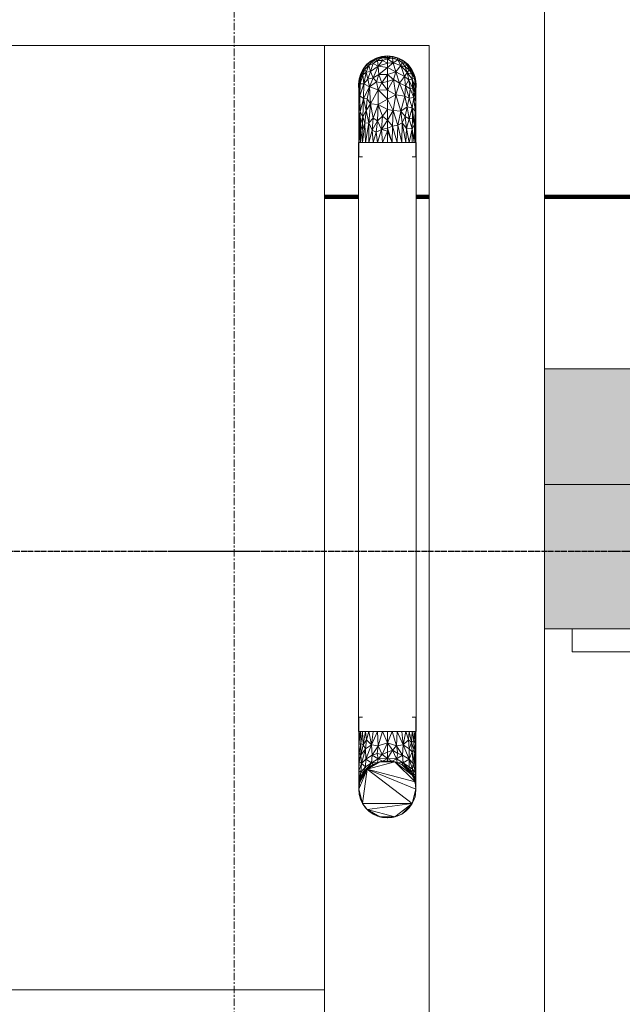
# Model space of a CAD drawing. Header units: millimetres. Extents: x 61846 to 198573, y 13020 to 52988.
# Tile 33 of 150: x 105439 to 106482, y 47652 to 49357. Entities that reach past the tile are written whole.
import ezdxf

# ---------------------------------------------------------------- set-up
doc = ezdxf.new("R2010")
doc.units = ezdxf.units.MM
doc.linetypes.add('Grid Line', pattern=[22.225, 12.7, -3.175, 3.175, -3.175])
doc.linetypes.add('NL_00_doorsnede', pattern=[23, 10, -1, 0, -1, 10, -1])
for name, color, linetype, lineweight in [('A-GENM', 13, 'Continuous', 18), ('A-WALL', 113, 'Continuous', 25), ('G-ANNO-SYMB', 111, 'Continuous', 18), ('I-WALL', 2, 'Continuous', 25), ('M-HVAC-DUCT', 70, 'Continuous', 18), ('S-BEAM', 12, 'Continuous', 35), ('S-BEAM-ANLY', 10, 'Continuous', 25), ('S-GRID', 1, 'Continuous', 18)]:
    doc.layers.add(name, color=color, linetype=linetype, lineweight=lineweight)

# ---------------------------------------------------------------- blocks, each defined once
blk = doc.blocks.new('66_liftschacht RVT17 v2_0_Liftschacht_4284424 - 66_liftschacht RVT17 v2_0_Liftschacht_4284424-389560-5e verdieping lierenkamer')
at = {"layer": 'A-GENM', "color": 7, "lineweight": 9}
for p, q in [((70926.3, 49311.9), (67526.3, 49311.9)), ((70926.3, 46961.9), (70926.3, 49311.9))]:
    blk.add_line(p, q, dxfattribs=at)
blk = doc.blocks.new('Round Duct_NLRS_57_DU_verz staal _T-stuk__DNL_6890387 - Round Duct_NLRS_57_DU_verz staal _T-stuk__DNL_6890387-423613-5e verdieping lierenkamer')
at = {"layer": 'M-HVAC-DUCT', "color": 7, "lineweight": 9}
for start, end in [(0, 180), (180, 185.6357), (354.3129, 0)]:
    blk.add_arc((71034.9, 49244.1), 50, start, end, dxfattribs=at)
blk = doc.blocks.new('Round Duct_NLRS_57_DU_verz staal _T-stuk__DNL_6890391 - Round Duct_NLRS_57_DU_verz staal _T-stuk__DNL_6890391-423625-5e verdieping lierenkamer')
at = {"layer": 'M-HVAC-DUCT', "color": 7, "lineweight": 9}
for p, q in [((70984.9, 49144.1), (70984.9, 48124.1)), ((70984.9, 49144.1), (71083.2, 49144.1)), ((71084.9, 48124.1), (71084.9, 49144.1)), ((71081.8, 48124.1), (70984.9, 48124.1)), ((71083.2, 48124.1), (71082, 48124.1))]:
    blk.add_line(p, q, dxfattribs=at)
blk = doc.blocks.new('NLRS_57_DUF_UN_rond bocht_DNL_gladde_bocht verzinkt_staal_6890393 - NLRS_57_DUF_UN_rond bocht_DNL_gladde_bocht verzinkt_staal_6890393-423633-5e verdieping lierenkamer')
at = {"layer": 'M-HVAC-DUCT', "color": 7, "lineweight": 9}
for p, q in [((71003.1, 49282), (70997, 49275.9)), ((70999.9, 49279.1), (71003.1, 49282)), ((71008.4, 49284.3), (71002.6, 49277.4)), ((71003.1, 49282), (71002.6, 49277.4)), ((71010.1, 49280.7), (71002.6, 49277.4)), ((71010.2, 49287), (71003.1, 49282)), ((71003.1, 49282), (71010.2, 49287)), ((71003.1, 49282), (71008.4, 49284.3)), ((71010.1, 49280.7), (71005.6, 49266.9)), ((71008.4, 49284.3), (71015.8, 49288.7)), ((71010.2, 49287), (71008.4, 49284.3)), ((71008.4, 49284.3), (71017.8, 49285.7)), ((71008.4, 49284.3), (71010.1, 49280.7)), ((71010.1, 49280.7), (71017.8, 49285.7)), ((71010.1, 49280.7), (71018.8, 49276.1)), ((71010.2, 49287), (71018, 49290.6)), ((71018, 49290.6), (71010.2, 49287)), ((71010.2, 49287), (71015.8, 49288.7)), ((71015.8, 49288.7), (71024.5, 49290.8)), ((71018, 49290.6), (71015.8, 49288.7)), ((71017.8, 49285.7), (71015.8, 49288.7)), ((71017.8, 49285.7), (71024.5, 49290.8)), ((71017.8, 49285.7), (71026.7, 49285.8)), ((71017.8, 49285.7), (71018.8, 49276.1)), ((71026.3, 49292.9), (71018, 49290.6)), ((71022.1, 49291.9), (71018, 49290.6)), ((71018, 49290.6), (71024.5, 49290.8)), ((71018.8, 49276.1), (71026.7, 49285.8)), ((71034.9, 49281.1), (71018.8, 49276.1)), ((71022.1, 49291.9), (71026.3, 49292.9)), ((71026.3, 49292.9), (71024.5, 49290.8)), ((71034.9, 49291.1), (71024.5, 49290.8)), ((71034.9, 49288.5), (71024.5, 49290.8)), ((71034.9, 49290.4), (71024.5, 49290.8)), ((71024.5, 49290.8), (71026.7, 49285.8)), ((71034.9, 49293.6), (71026.3, 49292.9)), ((71034.9, 49293.6), (71026.3, 49292.9)), ((71026.3, 49292.9), (71034.9, 49291.1)), ((71034.9, 49288.5), (71026.7, 49285.8)), ((71034.9, 49281.1), (71026.7, 49285.8)), ((71034.9, 49293.6), (71043.5, 49292.9)), ((71043.5, 49292.9), (71034.9, 49293.6)), ((71034.9, 49293.6), (71034.9, 49291.1)), ((71043.5, 49292.9), (71034.9, 49290.4)), ((71043.5, 49292.9), (71034.9, 49291.1)), ((71034.9, 49290.4), (71034.9, 49291.1)), ((71034.9, 49288.5), (71034.9, 49290.4)), ((71043.9, 49290.1), (71034.9, 49290.4)), ((71034.9, 49288.5), (71043.9, 49290.1)), ((71034.9, 49288.5), (71044.9, 49282)), ((71034.9, 49288.5), (71034.9, 49281.1)), ((71044.9, 49282), (71034.9, 49281.1)), ((71044.9, 49282), (71034.9, 49273.6)), ((71034.9, 49281.1), (71034.9, 49273.6)), ((71047.8, 49291.9), (71043.5, 49292.9)), ((71043.5, 49292.9), (71051.9, 49290.6)), ((71043.5, 49292.9), (71043.9, 49290.1)), ((71051.9, 49290.6), (71043.9, 49290.1)), ((71043.9, 49290.1), (71052.8, 49287.2)), ((71043.9, 49290.1), (71044.9, 49282)), ((71052.8, 49287.2), (71044.9, 49282)), ((71058.2, 49277.2), (71044.9, 49282)), ((71044.9, 49282), (71049.7, 49266.2)), ((71047.8, 49291.9), (71051.9, 49290.6)), ((71059.7, 49287), (71051.9, 49290.6)), ((71051.9, 49290.6), (71059.7, 49287)), ((71051.9, 49290.6), (71052.8, 49287.2)), ((71059.7, 49287), (71052.8, 49287.2)), ((71058.2, 49277.2), (71052.8, 49287.2)), ((71060.7, 49282.4), (71052.8, 49287.2)), ((71058.2, 49277.2), (71060.7, 49282.4)), ((71059.7, 49287), (71066.8, 49282)), ((71066.8, 49282), (71059.7, 49287)), ((71059.7, 49287), (71060.7, 49282.4)), ((71066.8, 49282), (71060.7, 49282.4)), ((71066, 49275.2), (71060.7, 49282.4)), ((71060.7, 49282.4), (71068.1, 49278.7)), ((71070, 49279.1), (71066.8, 49282)), ((71072.9, 49275.9), (71066.8, 49282)), ((71066.8, 49282), (71068.1, 49278.7)), ((70988.3, 49256.3), (70991.1, 49265.2)), ((70992, 49268.9), (70988.4, 49261)), ((70988.4, 49261), (70992, 49268.9)), ((70988.4, 49261), (70991, 49265.1)), ((70996.1, 49270.5), (70991.1, 49265.2)), ((70992, 49268.9), (70991.1, 49265.2)), ((70992.3, 49261.2), (70991.1, 49265.2)), ((70992, 49268.9), (70997, 49275.9)), ((70997, 49275.9), (70992, 49268.9)), ((70992, 49268.9), (70996.1, 49270.5)), ((70992.3, 49261.2), (70996.1, 49270.5)), ((70998.3, 49265.4), (70992.3, 49261.2)), ((70998.3, 49265.4), (70994.1, 49245.4)), ((71002.6, 49277.4), (70996.1, 49270.5)), ((70997, 49275.9), (70996.1, 49270.5)), ((70998.3, 49265.4), (70996.1, 49270.5)), ((70999.9, 49279.1), (70997, 49275.9)), ((70997, 49275.9), (71002.6, 49277.4)), ((70998.3, 49265.4), (71002.6, 49277.4)), ((70998.3, 49265.4), (71005.6, 49266.9)), ((70998.3, 49265.4), (71001.1, 49253.3)), ((71001.1, 49253.3), (71005.6, 49266.9)), ((71002.6, 49277.4), (71005.6, 49266.9)), ((71018.8, 49276.1), (71005.6, 49266.9)), ((71010.1, 49256), (71005.6, 49266.9)), ((71018.8, 49276.1), (71010.1, 49256)), ((71034.9, 49273.6), (71018.8, 49276.1)), ((71020.2, 49261.7), (71018.8, 49276.1)), ((71034.9, 49273.6), (71020.2, 49261.7)), ((71034.9, 49273.6), (71034.9, 49261.7)), ((71034.9, 49273.6), (71049.7, 49266.2)), ((71034.9, 49261.7), (71049.7, 49266.2)), ((71045.8, 49253), (71049.7, 49266.2)), ((71058.2, 49277.2), (71049.7, 49266.2)), ((71056.2, 49246.4), (71049.7, 49266.2)), ((71049.7, 49266.2), (71064.7, 49258.4)), ((71058.2, 49277.2), (71066, 49275.2)), ((71058.2, 49277.2), (71069.3, 49265)), ((71058.2, 49277.2), (71064.7, 49258.4)), ((71069.3, 49265), (71064.7, 49258.4)), ((71066, 49275.2), (71068.1, 49278.7)), ((71066, 49275.2), (71072.8, 49269.6)), ((71066, 49275.2), (71069.3, 49265)), ((71072.9, 49275.9), (71068.1, 49278.7)), ((71077.8, 49266.6), (71068.1, 49278.7)), ((71068.1, 49278.7), (71072.8, 49269.6)), ((71072.8, 49269.6), (71069.3, 49265)), ((71077.7, 49261.7), (71069.3, 49265)), ((71069.3, 49265), (71078, 49253.3)), ((71069.3, 49265), (71072.2, 49252.2)), ((71070, 49279.1), (71072.9, 49275.9)), ((71077.8, 49266.4), (71072.8, 49269.6)), ((71072.8, 49269.6), (71077.7, 49261.7)), ((71077.8, 49268.9), (71072.9, 49275.9)), ((71072.9, 49275.9), (71077.8, 49268.9)), ((71072.9, 49275.9), (71077.8, 49266.7)), ((71078, 49266.3), (71077.7, 49261.7)), ((71077.8, 49268.9), (71081.5, 49261)), ((71081.5, 49261), (71077.8, 49268.9)), ((71077.8, 49268.9), (71078, 49266.3)), ((71081.5, 49261), (71078, 49266.3)), ((71078, 49266.3), (71081.8, 49256.1)), ((70985.4, 49244.1), (70986.2, 49252.7)), ((70986.2, 49252.7), (70985.4, 49244.1)), ((70985.4, 49244.1), (70985.9, 49248.2)), ((70985.4, 49239.4), (70985.9, 49248.2)), ((70985.9, 49248.2), (70985.4, 49235.2)), ((70985.9, 49248.2), (70988.3, 49256.3)), ((70986.2, 49252.7), (70985.9, 49248.2)), ((70987.6, 49245.7), (70985.9, 49248.2)), ((70988.4, 49261), (70986.2, 49252.7)), ((70987.1, 49256.9), (70986.2, 49252.7)), ((70986.2, 49252.7), (70988.3, 49256.3)), ((70987.1, 49256.9), (70988.4, 49261)), ((70992.3, 49261.2), (70987.6, 49245.7)), ((70987.6, 49245.7), (70988.3, 49256.3)), ((70992.3, 49261.2), (70988.3, 49256.3)), ((70988.4, 49261), (70988.3, 49256.3)), ((70994.1, 49245.4), (70992.3, 49261.2)), ((70994.1, 49245.4), (71001.1, 49253.3)), ((71001.1, 49253.3), (71010.1, 49256)), ((71001.1, 49253.3), (71004.2, 49240.5)), ((71010.1, 49256), (71004.2, 49240.5)), ((71016.3, 49248.9), (71004.2, 49240.5)), ((71020.2, 49261.7), (71010.1, 49256)), ((71016.3, 49248.9), (71010.1, 49256)), ((71020.2, 49261.7), (71016.3, 49248.9)), ((71016.3, 49248.9), (71025.4, 49247.5)), ((71016.3, 49248.9), (71018.9, 49235.1)), ((71025.4, 49247.5), (71018.9, 49235.1)), ((71034.9, 49261.7), (71020.2, 49261.7)), ((71020.2, 49261.7), (71025.4, 49247.5)), ((71034.9, 49261.7), (71025.4, 49247.5)), ((71034.9, 49249.8), (71025.4, 49247.5)), ((71034.9, 49234.3), (71025.4, 49247.5)), ((71034.9, 49249.8), (71034.9, 49261.7)), ((71045.8, 49253), (71034.9, 49261.7)), ((71034.9, 49249.8), (71045.8, 49253)), ((71045.8, 49253), (71034.9, 49234.3)), ((71034.9, 49249.8), (71034.9, 49234.3)), ((71049.7, 49226.4), (71045.8, 49253)), ((71056.2, 49246.4), (71045.8, 49253)), ((71049.7, 49226.4), (71056.2, 49246.4)), ((71056.2, 49246.4), (71064.7, 49258.4)), ((71066.4, 49242), (71056.2, 49246.4)), ((71056.2, 49246.4), (71064.9, 49224.3)), ((71066.4, 49242), (71064.7, 49258.4)), ((71064.7, 49258.4), (71072.2, 49252.2)), ((71066.4, 49242), (71072.2, 49252.2)), ((71078, 49253.3), (71072.2, 49252.2)), ((71074.2, 49236.8), (71072.2, 49252.2)), ((71072.2, 49252.2), (71078.9, 49237.6)), ((71077.7, 49261.7), (71078, 49253.3)), ((71077.8, 49261.6), (71081.8, 49256.1)), ((71081.8, 49256.1), (71078, 49253.3)), ((71083.3, 49240.8), (71078, 49253.3)), ((71078, 49253.3), (71078.9, 49237.6)), ((71078, 49253.3), (71082.4, 49231.9)), ((71082.8, 49256.9), (71081.5, 49261)), ((71081.5, 49261), (71083.7, 49252.7)), ((71081.5, 49261), (71081.8, 49256.1)), ((71083.7, 49252.7), (71081.8, 49256.1)), ((71081.8, 49256.1), (71083.3, 49240.8)), ((71081.8, 49256.1), (71083.9, 49246.7)), ((71082.8, 49256.9), (71083.7, 49252.7)), ((71083.3, 49240.8), (71083.9, 49246.7)), ((71084.5, 49244.1), (71083.7, 49252.7)), ((71084.5, 49244.1), (71083.7, 49252.7)), ((71083.7, 49252.7), (71083.9, 49246.7)), ((71084.5, 49244.1), (71083.9, 49246.7)), ((71084.4, 49239.8), (71083.9, 49246.7)), ((71084.4, 49236.3), (71083.9, 49246.7)), ((70987.6, 49245.7), (70985.4, 49235.2)), ((70985.4, 49244.1), (70986.2, 49235.5)), ((70985.4, 49244.1), (70986.2, 49235.5)), ((70985.4, 49244.1), (70985.4, 49239.4)), ((70985.4, 49239.4), (70985.4, 49235.2)), ((70985.4, 49239.4), (70985.5, 49237.9)), ((70985.5, 49220.2), (70985.4, 49235.2)), ((70985.4, 49235.2), (70985.9, 49231.1)), ((70985.5, 49220.2), (70985.9, 49231.1)), ((70985.9, 49231.1), (70985.5, 49211.8)), ((70987.6, 49245.7), (70985.9, 49231.1)), ((70987.4, 49224.7), (70985.9, 49231.1)), ((70986.6, 49233.4), (70986.2, 49235.5)), ((70987.9, 49229.2), (70986.2, 49235.5)), ((70987.6, 49245.7), (70987.4, 49224.7)), ((70994.1, 49245.4), (70987.4, 49224.7)), ((70994.1, 49245.4), (70987.6, 49245.7)), ((70994.1, 49245.4), (70993.7, 49220.1)), ((70993.7, 49220.1), (71004.2, 49240.5)), ((70994.1, 49245.4), (71004.2, 49240.5)), ((71004.2, 49240.5), (70999.7, 49219.4)), ((71018.9, 49235.1), (71004.2, 49240.5)), ((71005.6, 49211.1), (71004.2, 49240.5)), ((71018.9, 49235.1), (71005.6, 49211.1)), ((71034.9, 49218.9), (71018.9, 49235.1)), ((71034.9, 49234.3), (71018.9, 49235.1)), ((71019.1, 49209.8), (71018.9, 49235.1)), ((71049.7, 49226.4), (71034.9, 49234.3)), ((71034.9, 49218.9), (71034.9, 49234.3)), ((71066.4, 49242), (71064.9, 49224.3)), ((71066.4, 49242), (71074.2, 49236.8)), ((71066.4, 49242), (71072.7, 49220.8)), ((71074.2, 49236.8), (71072.7, 49220.8)), ((71074.2, 49236.8), (71078.9, 49237.6)), ((71080.7, 49221.9), (71074.2, 49236.8)), ((71080.7, 49221.9), (71078.9, 49237.6)), ((71078.9, 49237.6), (71082.4, 49231.9)), ((71080.7, 49221.9), (71082.4, 49231.9)), ((71081.9, 49229), (71084.4, 49239.8)), ((71083.3, 49240.8), (71082.4, 49231.9)), ((71084, 49216), (71082.4, 49231.9)), ((71084.4, 49226.9), (71082.4, 49231.9)), ((71083.3, 49240.8), (71084.4, 49236.3)), ((71083.3, 49240.8), (71084.4, 49226.9)), ((71083.3, 49233.7), (71083.7, 49235.5)), ((71084.5, 49244.1), (71083.7, 49235.5)), ((71083.7, 49235.5), (71084.5, 49244.1)), ((71083.7, 49235.5), (71084.4, 49239.8)), ((71084.4, 49239.8), (71084.3, 49238.2)), ((71084.5, 49244.1), (71084.4, 49239.8)), ((71084.4, 49239.8), (71084.4, 49236.3)), ((71084.4, 49236.3), (71084.4, 49226.9)), ((70987.4, 49224.7), (70985.5, 49211.8)), ((70985.5, 49220.2), (70985.8, 49223.3)), ((70985.5, 49220.2), (70985.5, 49211.8)), ((70985.6, 49216.8), (70985.5, 49220.2)), ((70987.6, 49197.3), (70987.4, 49224.7)), ((70993.7, 49220.1), (70987.4, 49224.7)), ((70987.6, 49197.3), (70993.7, 49220.1)), ((70993.7, 49220.1), (70992.3, 49188.4)), ((70993.7, 49220.1), (70998.3, 49199.5)), ((70993.7, 49220.1), (70999.7, 49219.4)), ((70998.3, 49199.5), (70999.7, 49219.4)), ((71005.6, 49211.1), (70999.7, 49219.4)), ((71034.9, 49218.9), (71019.1, 49209.8)), ((71049.7, 49226.4), (71034.9, 49218.9)), ((71034.9, 49218.9), (71044.9, 49199.3)), ((71034.9, 49218.9), (71034.9, 49200.8)), ((71049.7, 49226.4), (71044.9, 49199.3)), ((71049.7, 49226.4), (71064.9, 49224.3)), ((71049.7, 49226.4), (71058.2, 49198.2)), ((71064.9, 49224.3), (71058.2, 49198.2)), ((71064.9, 49224.3), (71072.7, 49220.8)), ((71064.9, 49224.3), (71069.3, 49205.6)), ((71072.7, 49220.8), (71069.3, 49205.6)), ((71080.7, 49221.9), (71072.7, 49220.8)), ((71072.7, 49220.8), (71078, 49204)), ((71080.7, 49221.9), (71078, 49204)), ((71080.7, 49221.9), (71083.3, 49198)), ((71080.7, 49221.9), (71084, 49216)), ((71083.3, 49198), (71084, 49216)), ((71084, 49216), (71084.4, 49226.9)), ((71084, 49216), (71084.1, 49208.8)), ((71084, 49216), (71084.5, 49197.5)), ((71084.1, 49208.8), (71084.4, 49226.9)), ((70985.4, 49187.1), (70985.5, 49211.8)), ((70987.6, 49197.3), (70985.4, 49187.1)), ((70987.6, 49197.3), (70985.5, 49211.8)), ((70985.9, 49169.5), (70987.6, 49197.3)), ((70987.6, 49197.3), (70992.3, 49188.4)), ((70987.6, 49197.3), (70988.3, 49176.5)), ((70992.3, 49188.4), (70998.3, 49199.5)), ((70996.1, 49177.4), (70998.3, 49199.5)), ((71005.6, 49211.1), (70998.3, 49199.5)), ((71002.6, 49178), (70998.3, 49199.5)), ((71002.6, 49178), (71005.6, 49211.1)), ((71019.1, 49209.8), (71005.6, 49211.1)), ((71010.1, 49185.8), (71005.6, 49211.1)), ((71019.1, 49209.8), (71010.1, 49185.8)), ((71019.1, 49209.8), (71017.8, 49181.4)), ((71034.9, 49200.8), (71019.1, 49209.8)), ((71026.7, 49189.6), (71019.1, 49209.8)), ((71034.9, 49200.8), (71026.7, 49189.6)), ((71044.9, 49199.3), (71034.9, 49200.8)), ((71034.9, 49182.8), (71034.9, 49200.8)), ((71044.9, 49199.3), (71034.9, 49182.8)), ((71044.9, 49199.3), (71043.9, 49172.3)), ((71044.9, 49199.3), (71052.8, 49174)), ((71044.9, 49199.3), (71058.2, 49198.2)), ((71052.8, 49174), (71058.2, 49198.2)), ((71058.2, 49198.2), (71069.3, 49205.6)), ((71060.7, 49177.8), (71058.2, 49198.2)), ((71058.2, 49198.2), (71066, 49189.1)), ((71069.3, 49205.6), (71066, 49189.1)), ((71072.8, 49184.8), (71069.3, 49205.6)), ((71069.3, 49205.6), (71078, 49204)), ((71072.8, 49184.8), (71078, 49204)), ((71078.3, 49185.8), (71078, 49204)), ((71081.8, 49174.8), (71078, 49204)), ((71083.3, 49198), (71078, 49204)), ((71081.8, 49174.8), (71083.3, 49198)), ((71083.9, 49178.4), (71083.3, 49198)), ((71083.3, 49198), (71084.5, 49197.5)), ((71083.9, 49178.4), (71084.5, 49197.5)), ((71084.4, 49166.6), (71084.5, 49197.5)), ((70985.4, 49187.1), (70985.5, 49161.3)), ((70985.9, 49169.5), (70985.4, 49187.1)), ((70992.3, 49188.4), (70988.3, 49176.5)), ((70991.1, 49165.5), (70992.3, 49188.4)), ((70996.1, 49177.4), (70992.3, 49188.4)), ((71010.1, 49185.8), (71002.6, 49178)), ((71008.4, 49165.5), (71010.1, 49185.8)), ((71017.8, 49181.4), (71008.4, 49165.5)), ((71017.8, 49181.4), (71010.1, 49185.8)), ((71017.8, 49181.4), (71015.8, 49161.7)), ((71026.7, 49189.6), (71017.8, 49181.4)), ((71017.8, 49181.4), (71024.5, 49166.3)), ((71026.7, 49189.6), (71024.5, 49166.3)), ((71034.9, 49182.8), (71024.5, 49166.3)), ((71034.9, 49182.8), (71026.7, 49189.6)), ((71034.9, 49182.8), (71043.9, 49172.3)), ((71034.9, 49182.8), (71034.9, 49168.6)), ((71060.7, 49177.8), (71066, 49189.1)), ((71072.8, 49184.8), (71066, 49189.1)), ((71068.1, 49168.3), (71066, 49189.1)), ((71072.8, 49184.8), (71068.1, 49168.3)), ((71078.3, 49185.8), (71072.8, 49184.8)), ((71078.1, 49167.3), (71072.8, 49184.8)), ((71078.1, 49167.3), (71078.3, 49185.8)), ((71078.3, 49185.8), (71081.8, 49174.8)), ((71083.9, 49178.4), (71081.8, 49174.8)), ((71083.7, 49144.1), (71083.9, 49178.4)), ((71084.5, 49144.1), (71083.9, 49178.4)), ((71083.9, 49178.4), (71084.4, 49166.6)), ((70985.4, 49144.1), (70985.9, 49169.5)), ((70985.4, 49144.1), (70985.5, 49161.3)), ((70985.9, 49169.5), (70985.5, 49161.3)), ((70985.9, 49169.5), (70988.3, 49176.5)), ((70986.2, 49144.1), (70985.9, 49169.5)), ((70986.2, 49144.1), (70988.3, 49176.5)), ((70988.4, 49144.1), (70988.3, 49176.5)), ((70991.1, 49165.5), (70988.3, 49176.5)), ((70988.4, 49144.1), (70991.1, 49165.5)), ((70991.1, 49165.5), (70996.1, 49177.4)), ((70992, 49144.1), (70991.1, 49165.5)), ((70992, 49144.1), (70996.1, 49177.4)), ((71002.6, 49178), (70996.1, 49177.4)), ((70997, 49144.1), (70996.1, 49177.4)), ((70997, 49144.1), (71002.6, 49178)), ((71003.1, 49144.1), (71002.6, 49178)), ((71008.4, 49165.5), (71002.6, 49178)), ((71003.1, 49144.1), (71008.4, 49165.5)), ((71010.2, 49144.1), (71008.4, 49165.5)), ((71008.4, 49165.5), (71015.8, 49161.7)), ((71010.2, 49144.1), (71015.8, 49161.7)), ((71024.5, 49166.3), (71015.8, 49161.7)), ((71018, 49144.1), (71015.8, 49161.7)), ((71018, 49144.1), (71024.5, 49166.3)), ((71034.9, 49168.6), (71024.5, 49166.3)), ((71026.3, 49144.1), (71024.5, 49166.3)), ((71034.9, 49163.4), (71024.5, 49166.3)), ((71026.3, 49144.1), (71034.9, 49163.4)), ((71043.9, 49172.3), (71034.9, 49168.6)), ((71043.5, 49144.1), (71034.9, 49168.6)), ((71034.9, 49168.6), (71034.9, 49163.4)), ((71043.5, 49144.1), (71034.9, 49163.4)), ((71034.9, 49144.1), (71034.9, 49163.4)), ((71043.5, 49144.1), (71043.9, 49172.3)), ((71052.8, 49174), (71043.9, 49172.3)), ((71051.9, 49144.1), (71043.9, 49172.3)), ((71051.9, 49144.1), (71052.8, 49174)), ((71052.8, 49174), (71060.7, 49177.8)), ((71059.7, 49144.1), (71052.8, 49174)), ((71059.7, 49144.1), (71060.7, 49177.8)), ((71066.8, 49144.1), (71060.7, 49177.8)), ((71068.1, 49168.3), (71060.7, 49177.8)), ((71066.8, 49144.1), (71068.1, 49168.3)), ((71072.9, 49144.1), (71068.1, 49168.3)), ((71078.1, 49167.3), (71068.1, 49168.3)), ((71072.9, 49144.1), (71078.1, 49167.3)), ((71077.8, 49144.1), (71078.1, 49167.3)), ((71078.1, 49167.3), (71081.8, 49174.8)), ((71081.5, 49144.1), (71078.1, 49167.3)), ((71081.5, 49144.1), (71081.8, 49174.8)), ((71083.7, 49144.1), (71081.8, 49174.8)), ((71084.5, 49144.1), (71084.4, 49166.6)), ((70985.4, 49119.1), (70985.4, 49144.1)), ((71084.5, 49119.1), (71084.5, 49144.1)), ((70987.1, 49119.1), (70985.4, 49119.1)), ((70992, 49119.1), (70987.1, 49119.1)), ((71082.8, 49119.1), (71077.8, 49119.1)), ((71084.5, 49119.1), (71082.8, 49119.1)), ((71083.2, 49119.1), (71084.5, 49119.1))]:
    blk.add_line(p, q, dxfattribs=at)
blk = doc.blocks.new('NLRS_57_DUF_UN_rond bocht_DNL_gladde_bocht verzinkt_staal_6890393 - NLRS_57_DUF_UN_rond bocht_DNL_gladde_bocht verzinkt_staal_6890393-423637-5e verdieping lierenkamer')
blk.add_blockref('NLRS_57_DUF_UN_rond bocht_DNL_gladde_bocht verzinkt_staal_6890393 - NLRS_57_DUF_UN_rond bocht_DNL_gladde_bocht verzinkt_staal_6890393-423633-5e verdieping lierenkamer', (0, 0))
blk = doc.blocks.new('NLRS_57_DUF_UN_rond bocht_DNL_gladde_bocht verzinkt_staal_6890398 - NLRS_57_DUF_UN_rond bocht_DNL_gladde_bocht verzinkt_staal_6890398-423652-5e verdieping lierenkamer')
at = {"layer": 'M-HVAC-DUCT', "color": 7, "lineweight": 9}
for p, q in [((70985.4, 48149.1), (70987.1, 48149.1)), ((70985.4, 48149.1), (70985.4, 48124.1)), ((70987.1, 48149.1), (70992, 48149.1)), ((71077.8, 48149.1), (71082.8, 48149.1)), ((71084.5, 48149.1), (71082.8, 48149.1)), ((71084.5, 48149.1), (71083.1, 48149.1)), ((71084.5, 48149.1), (71084.5, 48124.1)), ((70985.4, 48124.1), (70985.4, 48101.7)), ((70988.4, 48124.1), (70985.4, 48101.7)), ((70986.2, 48124.1), (70985.4, 48101.7)), ((70988.4, 48124.1), (70989, 48103.3)), ((70992, 48124.1), (70989, 48103.3)), ((70992, 48124.1), (70993, 48101.2)), ((70997, 48124.1), (70993, 48101.2)), ((70997, 48124.1), (70998.6, 48109.8)), ((71003.1, 48124.1), (70998.6, 48109.8)), ((71003.1, 48124.1), (71007.6, 48101.3)), ((71018, 48124.1), (71007.6, 48101.3)), ((71010.2, 48124.1), (71007.6, 48101.3)), ((71018, 48124.1), (71018.9, 48099.6)), ((71026.3, 48124.1), (71018.9, 48099.6)), ((71026.3, 48124.1), (71034.9, 48104.8)), ((71034.9, 48124.1), (71034.9, 48104.8)), ((71043.5, 48124.1), (71034.9, 48104.8)), ((71043.5, 48124.1), (71051, 48099.6)), ((71051.9, 48124.1), (71051, 48099.6)), ((71051.9, 48124.1), (71062.3, 48101.3)), ((71059.7, 48124.1), (71062.3, 48101.3)), ((71066.8, 48124.1), (71062.3, 48101.3)), ((71066.8, 48124.1), (71071.3, 48109.8)), ((71072.9, 48124.1), (71071.3, 48109.8)), ((71072.9, 48124.1), (71076.9, 48105.2)), ((71077.8, 48124.1), (71076.9, 48105.2)), ((71077.8, 48124.1), (71080.6, 48108.9)), ((71081.5, 48124.1), (71080.6, 48108.9)), ((71081.5, 48124.1), (71083.4, 48103.7)), ((71083.7, 48124.1), (71083.4, 48103.7)), ((71083.7, 48124.1), (71084.4, 48098.9)), ((71084.5, 48124.1), (71084.4, 48098.9)), ((70998.6, 48109.8), (70993, 48101.2)), ((70998.6, 48109.8), (70997.1, 48094.1)), ((70998.6, 48109.8), (71007.6, 48101.3)), ((71018.9, 48099.6), (71034.9, 48104.8)), ((71025.8, 48084.3), (71034.9, 48104.8)), ((71034.9, 48104.8), (71034.9, 48088.4)), ((71034.9, 48104.8), (71051, 48099.6)), ((71034.9, 48104.8), (71044.1, 48091.7)), ((71071.3, 48109.8), (71062.3, 48101.3)), ((71076.9, 48105.2), (71071.3, 48109.8)), ((71071.3, 48109.8), (71072.7, 48094.1)), ((71076.9, 48105.2), (71072.7, 48094.1)), ((71076.9, 48105.2), (71080.6, 48108.9)), ((71076.9, 48105.2), (71078, 48088.9)), ((71076.9, 48105.2), (71081.4, 48091.8)), ((71080.6, 48108.9), (71081.4, 48091.8)), ((71080.6, 48108.9), (71083.4, 48103.7)), ((70985.4, 48101.7), (70989, 48103.3)), ((70985.4, 48101.7), (70985.4, 48082.2)), ((70985.4, 48101.7), (70986.1, 48087.5)), ((70986.1, 48087.5), (70985.4, 48082.2)), ((70989, 48103.3), (70986.1, 48087.5)), ((70986.1, 48087.5), (70989, 48083.1)), ((70986.1, 48087.5), (70986.4, 48072)), ((70989, 48103.3), (70993, 48101.2)), ((70989, 48103.3), (70989, 48083.1)), ((70993, 48101.2), (70989, 48083.1)), ((70989, 48083.1), (70997.1, 48094.1)), ((70997.1, 48094.1), (70990.4, 48068.7)), ((70993, 48101.2), (70997.1, 48094.1)), ((71007.6, 48101.3), (70997.1, 48094.1)), ((70997.1, 48094.1), (70997.4, 48076.2)), ((71007.6, 48101.3), (70997.4, 48076.2)), ((71007.6, 48101.3), (71018.9, 48099.6)), ((71007.6, 48101.3), (71008.6, 48083)), ((71018.9, 48099.6), (71008.6, 48083)), ((71017, 48086), (71018.9, 48099.6)), ((71025.8, 48084.3), (71018.9, 48099.6)), ((71025.8, 48084.3), (71034.9, 48088.4)), ((71034.9, 48077.5), (71044.1, 48091.7)), ((71034.9, 48088.4), (71044.1, 48091.7)), ((71034.9, 48077.5), (71034.9, 48088.4)), ((71051, 48099.6), (71044.1, 48091.7)), ((71044.1, 48091.7), (71051, 48076.9)), ((71044.1, 48091.7), (71052.9, 48086)), ((71051, 48099.6), (71062.3, 48101.3)), ((71051, 48099.6), (71061.3, 48083)), ((71051, 48099.6), (71052.9, 48086)), ((71061.3, 48083), (71062.3, 48101.3)), ((71062.3, 48101.3), (71072.5, 48076.2)), ((71062.3, 48101.3), (71072.7, 48094.1)), ((71072.5, 48076.2), (71072.7, 48094.1)), ((71078, 48088.9), (71072.5, 48076.2)), ((71078, 48088.9), (71072.7, 48094.1)), ((71078, 48088.9), (71081.4, 48091.8)), ((71079.4, 48068.7), (71078, 48088.9)), ((71078, 48088.9), (71082.7, 48067.8)), ((71081.4, 48091.8), (71083.4, 48103.7)), ((71081.4, 48091.8), (71082.7, 48067.8)), ((71081.4, 48091.8), (71083.8, 48086.1)), ((71084.4, 48098.9), (71083.4, 48103.7)), ((71083.4, 48103.7), (71083.8, 48086.1)), ((71084.4, 48098.9), (71083.8, 48086.1)), ((71084.4, 48098.9), (71084.5, 48081.1)), ((70985.4, 48082.2), (70985.5, 48062.9)), ((70985.4, 48082.2), (70986.4, 48072)), ((70986.4, 48072), (70985.5, 48062.9)), ((70986.4, 48072), (70985.8, 48056)), ((70989, 48083.1), (70986.4, 48072)), ((70986.4, 48072), (70990.4, 48068.7)), ((70989, 48083.1), (70990.4, 48068.7)), ((70990.4, 48068.7), (70997.4, 48076.2)), ((70997.1, 48063.1), (70997.4, 48076.2)), ((71008.6, 48083), (70997.4, 48076.2)), ((71007.6, 48070), (70997.4, 48076.2)), ((71047.8, 48071.9), (70999.9, 48059.1)), ((71022.1, 48071.9), (70999.9, 48059.1)), ((71007.6, 48070), (71008.6, 48083)), ((71007.6, 48070), (71018.9, 48076.9)), ((71018, 48070.6), (71007.6, 48070)), ((71017, 48086), (71008.6, 48083)), ((71018.9, 48076.9), (71008.6, 48083)), ((71022.1, 48071.9), (71010.2, 48067)), ((71010.2, 48067), (71018, 48070.6)), ((71018, 48070.6), (71010.2, 48067)), ((71017, 48086), (71025.8, 48084.3)), ((71017, 48086), (71018.9, 48076.9)), ((71018, 48070.6), (71018.9, 48076.9)), ((71022.1, 48071.9), (71018, 48070.6)), ((71020.8, 48071.4), (71018, 48070.6)), ((71025.8, 48084.3), (71018.9, 48076.9)), ((71018.9, 48076.9), (71034.4, 48077.4)), ((71026.3, 48072.9), (71018.9, 48076.9)), ((71034.9, 48073.6), (71022.1, 48071.9)), ((71022.1, 48071.9), (71026.3, 48072.9)), ((71047.8, 48071.9), (71022.1, 48071.9)), ((71026.3, 48072.9), (71023.6, 48072.1)), ((71025.8, 48084.3), (71034.9, 48077.5)), ((71026.3, 48072.9), (71034.9, 48077.5)), ((71034.9, 48073.6), (71026.3, 48072.9)), ((71026.3, 48072.9), (71034.4, 48073.6)), ((71034.9, 48073.6), (71034.9, 48077.5)), ((71043.5, 48072.9), (71034.9, 48077.5)), ((71034.9, 48077.5), (71051, 48076.9)), ((71034.9, 48073.6), (71043.5, 48072.9)), ((71034.9, 48073.6), (71043.5, 48072.9)), ((71047.8, 48071.9), (71034.9, 48073.6)), ((71043.5, 48072.9), (71051, 48076.9)), ((71047.8, 48071.9), (71043.5, 48072.9)), ((71043.5, 48072.9), (71046.3, 48072.1)), ((71047.8, 48071.9), (71051.9, 48070.6)), ((71082.8, 48036.9), (71047.8, 48071.9)), ((71077.8, 48048.9), (71047.8, 48071.9)), ((71059.7, 48067), (71047.8, 48071.9)), ((71049.1, 48071.4), (71051.9, 48070.6)), ((71051, 48076.9), (71052.9, 48086)), ((71061.3, 48083), (71051, 48076.9)), ((71051.9, 48070.6), (71051, 48076.9)), ((71051, 48076.9), (71062.3, 48070)), ((71059.7, 48067), (71051.9, 48070.6)), ((71051.9, 48070.6), (71059.7, 48067)), ((71051.9, 48070.6), (71062.3, 48070)), ((71061.3, 48083), (71052.9, 48086)), ((71061.3, 48083), (71072.5, 48076.2)), ((71061.3, 48083), (71062.3, 48070)), ((71072.5, 48076.2), (71062.3, 48070)), ((71079.4, 48068.7), (71072.5, 48076.2)), ((71078.6, 48058.9), (71072.5, 48076.2)), ((71072.7, 48063.1), (71072.5, 48076.2)), ((71082.7, 48067.8), (71083.8, 48086.1)), ((71084.3, 48064.6), (71083.8, 48086.1)), ((71084.5, 48081.1), (71083.8, 48086.1)), ((71084.3, 48064.6), (71084.5, 48081.1)), ((70999.9, 48059.1), (70985.4, 48024.1)), ((70985.8, 48056), (70985.4, 48039.2)), ((70985.9, 48045.3), (70985.5, 48062.9)), ((70985.8, 48056), (70985.5, 48062.9)), ((70990.4, 48068.7), (70985.8, 48056)), ((70985.9, 48045.3), (70985.8, 48056)), ((70986.1, 48040.2), (70985.8, 48056)), ((70989.1, 48053.8), (70985.8, 48056)), ((70986.1, 48040.2), (70989.1, 48053.8)), ((70999.9, 48059.1), (70987.1, 48036.9)), ((70989, 48045.3), (70993, 48054.1)), ((70989, 48045.3), (70989.1, 48053.8)), ((70989.1, 48053.8), (70990.4, 48068.7)), ((70989.1, 48053.8), (70997.1, 48063.1)), ((70993, 48054.1), (70989.1, 48053.8)), ((70990.4, 48068.7), (70997.1, 48063.1)), ((70999.9, 48059.1), (70992, 48048.9)), ((70999.9, 48059.1), (70992, 47999.3)), ((70992, 48048.9), (70997, 48055.9)), ((70997, 48055.9), (70992, 48048.9)), ((70992, 48048.9), (70993, 48054.1)), ((70993, 48054.1), (70997.1, 48063.1)), ((70993, 48054.1), (70998.6, 48059.3)), ((70997, 48055.9), (70993, 48054.1)), ((70997, 48055.9), (70998.6, 48059.3)), ((70999.9, 48059.1), (70997, 48055.9)), ((70997, 48055.9), (70999, 48058)), ((71007.6, 48070), (70997.1, 48063.1)), ((70998.6, 48059.3), (70997.1, 48063.1)), ((71007.6, 48070), (70998.6, 48059.3)), ((71003.1, 48062), (70998.6, 48059.3)), ((71010.2, 48067), (70999.9, 48059.1)), ((70999.9, 48059.1), (71003.1, 48062)), ((71082.8, 48036.9), (70999.9, 48059.1)), ((70999.9, 48059.1), (71077.8, 47999.3)), ((70999.9, 48059.1), (71084.5, 48024.1)), ((71001.1, 48060), (71003.1, 48062)), ((71003.1, 48062), (71007.6, 48070)), ((71010.2, 48067), (71003.1, 48062)), ((71003.1, 48062), (71010.2, 48067)), ((71010.2, 48067), (71007.6, 48070)), ((71059.7, 48067), (71062.3, 48070)), ((71059.7, 48067), (71066.8, 48062)), ((71066.8, 48062), (71059.7, 48067)), ((71077.8, 48048.9), (71059.7, 48067)), ((71070, 48059.1), (71059.7, 48067)), ((71066.8, 48062), (71062.3, 48070)), ((71072.7, 48063.1), (71062.3, 48070)), ((71062.3, 48070), (71071.3, 48059.3)), ((71070, 48059.1), (71066.8, 48062)), ((71066.8, 48062), (71068.8, 48060)), ((71066.8, 48062), (71071.3, 48059.3)), ((71070, 48059.1), (71072.9, 48055.9)), ((71077.8, 48048.9), (71070, 48059.1)), ((71070.8, 48058), (71072.9, 48055.9)), ((71072.7, 48063.1), (71071.3, 48059.3)), ((71072.9, 48055.9), (71071.3, 48059.3)), ((71077.2, 48053.6), (71071.3, 48059.3)), ((71078.6, 48058.9), (71072.7, 48063.1)), ((71077.2, 48053.6), (71072.7, 48063.1)), ((71077.8, 48048.9), (71072.9, 48055.9)), ((71072.9, 48055.9), (71077.8, 48048.9)), ((71072.9, 48055.9), (71077.2, 48053.6)), ((71078.6, 48058.9), (71077.2, 48053.6)), ((71077.8, 48049), (71077.2, 48053.6)), ((71077.2, 48053.6), (71080.6, 48044.7)), ((71079.4, 48068.7), (71078.6, 48058.9)), ((71078.6, 48058.9), (71083.8, 48052.6)), ((71078.6, 48058.9), (71081.4, 48047.8)), ((71079.4, 48068.7), (71083.8, 48052.6)), ((71079.4, 48068.7), (71082.7, 48067.8)), ((71083.8, 48052.6), (71082.7, 48067.8)), ((71084.3, 48064.6), (71082.7, 48067.8)), ((71083.8, 48052.6), (71084.3, 48064.6)), ((71084.3, 48064.6), (71084.4, 48046.1)), ((70985.4, 48028.4), (70986.1, 48040.2)), ((70986.1, 48040.2), (70985.4, 48039.2)), ((70985.4, 48028.4), (70985.4, 48039.2)), ((70987.1, 48036.9), (70985.4, 48024.1)), ((70985.4, 48028.4), (70986.5, 48036.7)), ((70986.1, 48040.2), (70989, 48045.3)), ((70986.5, 48036.7), (70986.1, 48040.2)), ((70988.4, 48041), (70986.2, 48032.7)), ((70987.1, 48036.9), (70986.2, 48032.7)), ((70986.2, 48032.7), (70986.5, 48036.7)), ((70986.5, 48036.7), (70989, 48045.3)), ((70988.4, 48041), (70986.5, 48036.7)), ((70992, 48048.9), (70987.1, 48036.9)), ((70987.1, 48036.9), (70988.4, 48041)), ((70988.5, 48040.4), (70988.3, 48042.8)), ((70992, 48048.9), (70988.4, 48041)), ((70988.4, 48041), (70992, 48048.9)), ((70988.4, 48041), (70989, 48045.3)), ((70992, 48048.9), (70989, 48045.3)), ((71077.8, 48052.7), (71081.4, 48047.8)), ((71077.8, 48048.9), (71081.5, 48041)), ((71081.5, 48041), (71077.8, 48048.9)), ((71082.8, 48036.9), (71077.8, 48048.9)), ((71077.8, 48048.9), (71080.6, 48044.7)), ((71081.4, 48047.8), (71080.6, 48044.7)), ((71081.5, 48041), (71080.6, 48044.7)), ((71083.4, 48036.9), (71080.6, 48044.7)), ((71083.8, 48052.6), (71081.4, 48047.8)), ((71081.4, 48047.8), (71083.4, 48036.9)), ((71081.4, 48047.8), (71083.8, 48040.6)), ((71081.5, 48040.1), (71081.8, 48041.3)), ((71082.8, 48036.9), (71081.5, 48041)), ((71081.5, 48041), (71083.7, 48032.7)), ((71081.5, 48041), (71083.4, 48036.9)), ((71082.8, 48036.9), (71083.7, 48032.7)), ((71082.8, 48036.9), (71084.5, 48024.1)), ((71083.4, 48036.9), (71083.8, 48040.6)), ((71083.7, 48032.7), (71083.4, 48036.9)), ((71084.5, 48032.9), (71083.4, 48036.9)), ((71083.4, 48036.9), (71084.4, 48027.7)), ((71083.8, 48052.6), (71084.5, 48032.9)), ((71083.8, 48052.6), (71083.8, 48040.6)), ((71083.8, 48052.6), (71084.4, 48046.1)), ((71084.5, 48032.9), (71083.8, 48040.6)), ((71084.5, 48032.9), (71084.4, 48046.1)), ((70985.4, 48024.1), (70986.2, 48032.7)), ((70985.4, 48024.1), (70986.2, 48032.7)), ((70986.2, 48032.7), (70985.4, 48028.4)), ((70985.4, 48024.1), (70985.4, 48028.4)), ((70985.7, 48025.9), (70985.4, 48028.4)), ((70985.4, 48024.1), (70986.2, 48015.5)), ((70986.2, 48015.5), (70985.4, 48024.1)), ((70985.4, 48024.1), (70987.1, 48011.3)), ((70985.4, 48024.1), (70992, 47999.3)), ((70985.8, 48027.2), (70985.7, 48030.4)), ((70986.3, 48030.5), (70986, 48032.8)), ((70986.2, 48015.5), (70986.1, 48019.1)), ((70986.4, 48031.5), (70986.3, 48033.3)), ((71077.8, 47999.3), (71084.5, 48024.1)), ((71082.8, 48011.3), (71084.5, 48024.1)), ((71084.5, 48024.1), (71083.7, 48032.7)), ((71083.7, 48032.7), (71084.5, 48024.1)), ((71083.7, 48032.7), (71084.4, 48027.7)), ((71083.7, 48029.6), (71084, 48031)), ((71084.5, 48024.1), (71083.7, 48015.5)), ((71084.5, 48024.1), (71083.7, 48015.5)), ((71083.7, 48015.5), (71083.9, 48020)), ((71084.5, 48024.1), (71083.9, 48020)), ((71084.2, 48026.2), (71084.3, 48028.8)), ((71084.3, 48025.5), (71084.4, 48027.7)), ((71084.5, 48032.9), (71084.4, 48027.7)), ((71084.5, 48024.1), (71084.4, 48027.7)), ((70987.1, 48011.3), (70986.2, 48015.5)), ((70986.9, 48012.7), (70986.2, 48015.5)), ((70987.1, 48011.3), (70988.4, 48007.2)), ((70987.1, 48011.3), (70992, 47999.3)), ((70988.4, 48007.2), (70987.6, 48009.9)), ((70992, 47999.3), (70988.4, 48007.2)), ((70988.4, 48007.2), (70992, 47999.3)), ((70988.4, 48007.2), (70989.5, 48005.4)), ((71077.8, 47999.3), (71082.8, 48011.3)), ((71077.8, 47999.3), (71081.5, 48007.2)), ((71081.5, 48007.2), (71077.8, 47999.3)), ((71081.5, 48007.2), (71080.3, 48005.3)), ((71082.8, 48011.3), (71081.5, 48007.2)), ((71081.5, 48007.2), (71082.2, 48009.9)), ((71082.8, 48011.3), (71083.7, 48015.5)), ((71083, 48012.7), (71083.7, 48015.5)), ((70992, 47999.3), (70997, 47992.3)), ((70997, 47992.3), (70992, 47999.3)), ((70992, 47999.3), (70999.9, 47989.1)), ((70992, 47999.3), (71077.8, 47999.3)), ((70997, 47992.3), (70995.9, 47994.3)), ((70999.9, 47989.1), (70997, 47992.3)), ((70999, 47990.2), (70997, 47992.3)), ((70999.9, 47989.1), (71077.8, 47999.3)), ((70999.9, 47989.1), (71003.1, 47986.2)), ((70999.9, 47989.1), (71010.2, 47981.2)), ((70999.9, 47989.1), (71022.1, 47976.3)), ((70999.9, 47989.1), (71047.8, 47976.3)), ((71003.1, 47986.2), (71001.1, 47988.2)), ((71010.2, 47981.2), (71003.1, 47986.2)), ((71003.1, 47986.2), (71010.2, 47981.2)), ((71047.8, 47976.3), (71077.8, 47999.3)), ((71059.7, 47981.2), (71077.8, 47999.3)), ((71059.7, 47981.2), (71070, 47989.1)), ((71059.7, 47981.2), (71066.8, 47986.2)), ((71066.8, 47986.2), (71059.7, 47981.2)), ((71066.8, 47986.2), (71065.4, 47985.6)), ((71070, 47989.1), (71066.8, 47986.2)), ((71068.8, 47988.2), (71066.8, 47986.2)), ((71070, 47989.1), (71077.8, 47999.3)), ((71070, 47989.1), (71072.9, 47992.3)), ((71072.9, 47992.3), (71070.8, 47990.2)), ((71077.8, 47999.3), (71072.9, 47992.3)), ((71072.9, 47992.3), (71077.8, 47999.3)), ((71010.2, 47981.2), (71018, 47977.6)), ((71018, 47977.6), (71010.2, 47981.2)), ((71010.2, 47981.2), (71022.1, 47976.3)), ((71022.1, 47976.3), (71018, 47977.6)), ((71020.8, 47976.8), (71018, 47977.6)), ((71022.1, 47976.3), (71026.3, 47975.3)), ((71022.1, 47976.3), (71034.9, 47974.6)), ((71022.1, 47976.3), (71047.8, 47976.3)), ((71026.3, 47975.3), (71023.6, 47976.1)), ((71034.9, 47974.6), (71026.3, 47975.3)), ((71026.3, 47975.3), (71034.4, 47974.6)), ((71034.9, 47974.6), (71047.8, 47976.3)), ((71034.9, 47974.6), (71043.5, 47975.3)), ((71034.9, 47974.6), (71043.5, 47975.3)), ((71047.8, 47976.3), (71043.5, 47975.3)), ((71046.3, 47976.1), (71043.5, 47975.3)), ((71047.8, 47976.3), (71059.7, 47981.2)), ((71047.8, 47976.3), (71051.9, 47977.6)), ((71051.9, 47977.6), (71049.1, 47976.8)), ((71059.7, 47981.2), (71051.9, 47977.6)), ((71059.7, 47981.2), (71051.9, 47977.6))]:
    blk.add_line(p, q, dxfattribs=at)
blk = doc.blocks.new('NLRS_57_DUF_UN_rond bocht_DNL_gladde_bocht verzinkt_staal_6890398 - NLRS_57_DUF_UN_rond bocht_DNL_gladde_bocht verzinkt_staal_6890398-423656-5e verdieping lierenkamer')
blk.add_blockref('NLRS_57_DUF_UN_rond bocht_DNL_gladde_bocht verzinkt_staal_6890398 - NLRS_57_DUF_UN_rond bocht_DNL_gladde_bocht verzinkt_staal_6890398-423652-5e verdieping lierenkamer', (0, 0))
blk = doc.blocks.new('66_liftschacht RVT17 v2_0_Liftschacht_7743121 - 66_liftschacht RVT17 v2_0_Liftschacht_7743121-436348-5e verdieping lierenkamer')
at = {"layer": 'A-GENM', "color": 7, "lineweight": 9}
for p, q in [((70926.3, 47677.1), (70926.3, 49312)), ((67526.3, 47677.1), (70926.3, 47677.1))]:
    blk.add_line(p, q, dxfattribs=at)
blk = doc.blocks.new('TadP_A_INS_INSTALLATIES_rvt-2-5e verdieping lierenkamer')
at = {"layer": 'A-GENM', "lineweight": 9}
for name in ['66_liftschacht RVT17 v2_0_Liftschacht_7743121 - 66_liftschacht RVT17 v2_0_Liftschacht_7743121-436348-5e verdieping lierenkamer', '66_liftschacht RVT17 v2_0_Liftschacht_4284424 - 66_liftschacht RVT17 v2_0_Liftschacht_4284424-389560-5e verdieping lierenkamer']:
    blk.add_blockref(name, (0, 0), dxfattribs=at)
at = {"layer": 'M-HVAC-DUCT', "lineweight": 9}
for name in ['Round Duct_NLRS_57_DU_verz staal _T-stuk__DNL_6890387 - Round Duct_NLRS_57_DU_verz staal _T-stuk__DNL_6890387-423613-5e verdieping lierenkamer', 'NLRS_57_DUF_UN_rond bocht_DNL_gladde_bocht verzinkt_staal_6890393 - NLRS_57_DUF_UN_rond bocht_DNL_gladde_bocht verzinkt_staal_6890393-423637-5e verdieping lierenkamer', 'Round Duct_NLRS_57_DU_verz staal _T-stuk__DNL_6890391 - Round Duct_NLRS_57_DU_verz staal _T-stuk__DNL_6890391-423625-5e verdieping lierenkamer', 'NLRS_57_DUF_UN_rond bocht_DNL_gladde_bocht verzinkt_staal_6890398 - NLRS_57_DUF_UN_rond bocht_DNL_gladde_bocht verzinkt_staal_6890398-423656-5e verdieping lierenkamer']:
    blk.add_blockref(name, (0, 0), dxfattribs=at)
blk = doc.blocks.new('28_PBT_SF_toneeltoren_dakboog_28_PBT_SF_toneeltoren_dakboog as R_2584242 - 28_PBT_SF_toneeltoren_dakboog_28_PBT_SF_toneeltoren_dakboog as R_2584242 2-313476-5e verdieping lierenkamer')
at = {"layer": 'S-BEAM-ANLY', "color": 170, "lineweight": 211}
for p, q in [((70984.9, 49049.6), (70926.3, 49049.6)), ((71107.1, 49049.6), (71084.9, 49049.6)), ((71509.1, 49049.6), (71307.1, 49049.6))]:
    blk.add_line(p, q, dxfattribs=at)
blk = doc.blocks.new('28_PBT_SF_toneeltoren_dakboog_28_PBT_SF_toneeltoren_dakboog as R_2584242 - 28_PBT_SF_toneeltoren_dakboog_28_PBT_SF_toneeltoren_dakboog as R_2584242-313473-5e verdieping lierenkamer')
blk.add_blockref('28_PBT_SF_toneeltoren_dakboog_28_PBT_SF_toneeltoren_dakboog as R_2584242 - 28_PBT_SF_toneeltoren_dakboog_28_PBT_SF_toneeltoren_dakboog as R_2584242 2-313476-5e verdieping lierenkamer', (0, 0))
blk = doc.blocks.new('TadP_A_CON_CONSTRUCTIE_rvt-2-5e verdieping lierenkamer')
at = {"layer": 'I-WALL'}
blk.add_hatch(color=8, dxfattribs=at).paths.add_polyline_path([(76157.5, 48302), (86305, 48302), (86305, 48552), (71307.1, 48552), (71307.1, 48302), (74768.2, 48302)])
at = {"layer": 'I-WALL', "color": 10, "lineweight": 18}
for p, q in [((71307.1, 49562), (71307.1, 46761.9)), ((71107.1, 49312), (67706.3, 49312)), ((71107.1, 46961.9), (71107.1, 49312)), ((86305, 48552), (71307.1, 48552)), ((71307.1, 48302), (86305, 48302))]:
    blk.add_line(p, q, dxfattribs=at)
at = {"layer": 'S-BEAM', "color": 10, "lineweight": 18}
blk.add_blockref('28_PBT_SF_toneeltoren_dakboog_28_PBT_SF_toneeltoren_dakboog as R_2584242 - 28_PBT_SF_toneeltoren_dakboog_28_PBT_SF_toneeltoren_dakboog as R_2584242-313473-5e verdieping lierenkamer', (0, 0), dxfattribs=at)
blk = doc.blocks.new('21_NOAHH_Wand_Wand-x 2797376 - 21_NOAHH_Wand_Wand-x-162290-5e verdieping lierenkamer')
at = {"layer": 'A-WALL', "lineweight": 13}
blk.add_hatch(color=9, dxfattribs=at).paths.add_polyline_path([(86304.6, 48552), (86304.6, 48752), (71307.1, 48752), (71307.1, 48552), (85882.8, 48552)])
at = {"layer": 'A-WALL', "color": 130, "lineweight": 13}
for p, q in [((72839, 48752), (71307.1, 48752)), ((71307.1, 48752), (72839, 48752)), ((71307.1, 48552), (72839, 48552)), ((72839, 48552), (71307.1, 48552))]:
    blk.add_line(p, q, dxfattribs=at)
blk = doc.blocks.new('21_NOAHH_Wand_Wand-x 2797376 - 21_NOAHH_Wand_Wand-x 2797376-162294-5e verdieping lierenkamer')
blk.add_blockref('21_NOAHH_Wand_Wand-x 2797376 - 21_NOAHH_Wand_Wand-x-162290-5e verdieping lierenkamer', (0, 0))
blk = doc.blocks.new('TadP_A_BWK_BOUWKUNDE_rvt-2-5e verdieping lierenkamer')
at = {"layer": 'A-WALL', "color": 250, "lineweight": 25}
blk.add_blockref('21_NOAHH_Wand_Wand-x 2797376 - 21_NOAHH_Wand_Wand-x 2797376-162294-5e verdieping lierenkamer', (0, 0), dxfattribs=at)
blk = doc.blocks.new('kooiladder met kooi - Lierenkamer voor-2813790-5e verdieping lierenkamer')
at = {"layer": 'A-GENM'}
for p, q in [((-390, 0), (-350, 0)), ((-390, -195), (-390, 0)), ((-350, 0), (-350, -195)), ((350, 0), (390, 0)), ((350, 0), (350, -195)), ((-350, -195), (-390, -195)), ((-390, -195), (-390, -235)), ((-350, -235), (-350, -195)), ((350, -200), (-350, -200)), ((350, -195), (350, -235)), ((390, -195), (350, -195)), ((390, -235), (390, -195)), ((-390, -235), (-350, -235)), ((-356, -235), (-356, -505)), ((-350, -230), (350, -230)), ((-350, -505), (-350, -235)), ((350, -235), (350, -505)), ((350, -235), (390, -235)), ((356, -505), (356, -235)), ((-350, -505), (-356, -505)), ((-356, -505), (-356, -565)), ((-350, -565), (-350, -505)), ((356, -505), (350, -505)), ((350, -505), (350, -565)), ((356, -565), (356, -505)), ((-356, -565), (-350, -565)), ((350, -565), (356, -565)), ((30, -915), (-30, -915)), ((-30, -915), (-30, -921)), ((30, -921), (30, -915)), ((-30, -921), (30, -921))]:
    blk.add_line(p, q, dxfattribs=at)
for radius, start, end in [(356, 180, 265.1648), (350, 180, 360), (356, 274.8352, 360)]:
    blk.add_arc((0, -565), radius, start, end, dxfattribs=at)

msp = doc.modelspace()

# ---------------------------------------------------------------- linework, layer by layer
at = {"layer": 'G-ANNO-SYMB', "linetype": 'NL_00_doorsnede', "lineweight": 25}
msp.add_line((124901.5, 48436.1), (100728.7, 48436.1), dxfattribs=at)
at = {"layer": 'S-GRID', "linetype": 'Grid Line'}
msp.add_line((105810.4, 43804.1), (105810.4, 51987.8), dxfattribs=at)

# ---------------------------------------------------------------- block references
at = {"color": 170, "lineweight": 5}
for name in ['TadP_A_INS_INSTALLATIES_rvt-2-5e verdieping lierenkamer', 'TadP_A_BWK_BOUWKUNDE_rvt-2-5e verdieping lierenkamer', 'TadP_A_CON_CONSTRUCTIE_rvt-2-5e verdieping lierenkamer']:
    msp.add_blockref(name, (35040.4, 0), dxfattribs=at)
at = {"layer": 'A-GENM', "rotation": 89.99999999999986}
msp.add_blockref('kooiladder met kooi - Lierenkamer voor-2813790-5e verdieping lierenkamer', (106395, 47912), dxfattribs=at)

doc.saveas('drawing.dxf')
